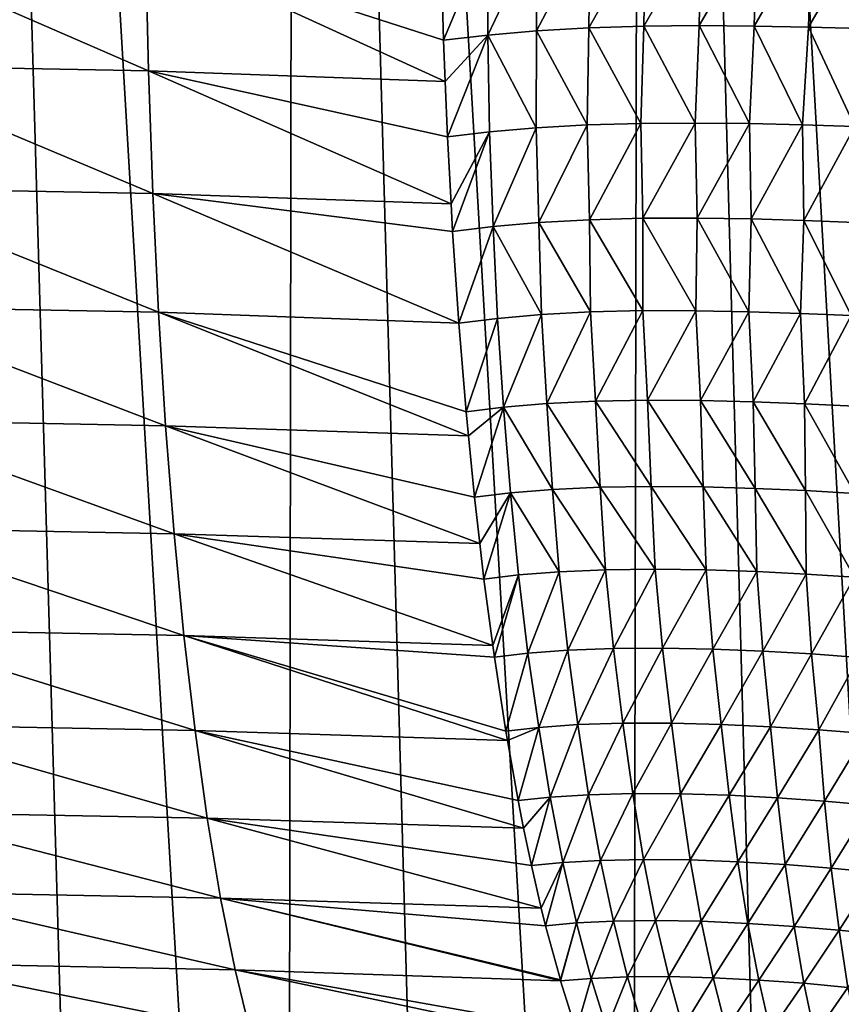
# Model space of a CAD drawing. Header units: metres. Extents: x -105 to 105, y -72 to 59.
# Tile 158 of 256: x 2.85 to 5.84, y -63.07 to -59.48. Entities that reach past the tile are written whole.
import ezdxf

# ---------------------------------------------------------------- set-up
doc = ezdxf.new("R2010")
doc.units = ezdxf.units.M
doc.layers.add('solid_509431_AD150_SW0001', color=7, linetype='CONTINUOUS')

msp = doc.modelspace()

# ---------------------------------------------------------------- linework, layer by layer
at = {"layer": 'solid_509431_AD150_SW0001'}
for points in [[(2.553832, -69.794052, 16.419462), (3.188689, -69.792152, 16.338926), (2.574887, -48.652618, 16.602757)], [(3.821037, -69.789841, 16.24062), (3.852201, -48.652618, 16.42243), (2.574887, -48.652618, 16.602757)], [(3.188689, -69.792152, 16.338926), (3.821037, -69.789841, 16.24062), (2.574887, -48.652618, 16.602757)], [(3.821037, -69.789841, 16.24062), (4.45038, -69.787125, 16.124617), (3.852201, -48.652618, 16.42243)], [(5.076226, -69.784012, 15.991011), (5.117394, -48.652618, 16.170767), (3.852201, -48.652618, 16.42243)], [(4.45038, -69.787125, 16.124617), (5.076226, -69.784012, 15.991011), (3.852201, -48.652618, 16.42243)], [(5.076226, -69.784012, 15.991011), (5.698084, -69.780518, 15.839904), (5.117394, -48.652618, 16.170767)], [(6.315469, -69.776649, 15.671414), (6.366486, -48.652618, 15.84856), (5.117394, -48.652618, 16.170767)], [(5.698084, -69.780518, 15.839904), (6.315469, -69.776649, 15.671414), (5.117394, -48.652618, 16.170767)], [(4.554653, -59.535889, -29.085993), (4.551467, -59.175331, -28.969702), (4.733392, -59.160103, -28.923445)], [(4.731733, -59.520821, -29.039095), (4.554653, -59.535889, -29.085993), (4.733392, -59.160103, -28.923445)], [(4.731733, -59.520821, -29.039095), (4.733392, -59.160103, -28.923445), (4.927909, -59.14854, -28.872713)], [(4.92342, -59.509621, -28.987362), (4.731733, -59.520821, -29.039095), (4.927909, -59.14854, -28.872713)], [(4.92342, -59.509621, -28.987362), (4.927909, -59.14854, -28.872713), (5.12953, -59.141579, -28.819651)], [(5.123398, -59.503193, -28.93321), (4.92342, -59.509621, -28.987362), (5.12953, -59.141579, -28.819651)], [(5.123398, -59.503193, -28.93321), (5.12953, -59.141579, -28.819651), (5.333099, -59.139187, -28.765182)], [(5.325731, -59.501465, -28.877808), (5.123398, -59.503193, -28.93321), (5.333099, -59.139187, -28.765182)], [(5.325731, -59.501465, -28.877808), (5.333099, -59.139187, -28.765182), (5.535817, -59.139893, -28.709675)], [(5.527142, -59.502956, -28.821569), (5.325731, -59.501465, -28.877808), (5.535817, -59.139893, -28.709675)], [(5.527142, -59.502956, -28.821569), (5.535817, -59.139893, -28.709675), (5.735559, -59.142506, -28.653368)], [(5.72514, -59.506474, -28.764744), (5.527142, -59.502956, -28.821569), (5.735559, -59.142506, -28.653368)], [(5.72514, -59.506474, -28.764744), (5.735559, -59.142506, -28.653368), (5.932326, -59.146912, -28.596123)], [(5.919759, -59.511917, -28.70717), (5.72514, -59.506474, -28.764744), (5.932326, -59.146912, -28.596123)], [(3.315436, -59.665779, -29.366842), (2.216307, -59.645321, -29.502495), (2.209273, -59.18412, -29.344065)], [(3.304902, -59.204517, -29.209223), (3.315436, -59.665779, -29.366842), (2.209273, -59.18412, -29.344065)], [(4.393277, -59.554504, -29.127913), (4.384334, -59.244427, -29.026323), (4.551467, -59.175331, -28.969702)], [(4.554653, -59.535889, -29.085993), (4.393277, -59.554504, -29.127913), (4.551467, -59.175331, -28.969702)], [(3.304902, -59.204517, -29.209223), (4.384334, -59.244427, -29.026323), (4.393277, -59.554504, -29.127913)], [(3.304902, -59.204517, -29.209223), (4.393277, -59.554504, -29.127913), (4.398818, -59.704811, -29.183355)], [(3.304902, -59.204517, -29.209223), (4.398818, -59.704811, -29.183355), (3.315436, -59.665779, -29.366842)], [(4.730834, -59.874653, -29.176188), (4.554653, -59.535889, -29.085993), (4.731733, -59.520821, -29.039095)], [(4.917185, -59.863899, -29.12418), (4.730834, -59.874653, -29.176188), (4.731733, -59.520821, -29.039095)], [(4.917185, -59.863899, -29.12418), (4.731733, -59.520821, -29.039095), (4.92342, -59.509621, -28.987362)], [(5.112926, -59.857937, -29.069687), (4.917185, -59.863899, -29.12418), (4.92342, -59.509621, -28.987362)], [(5.112926, -59.857937, -29.069687), (4.92342, -59.509621, -28.987362), (5.123398, -59.503193, -28.93321)], [(5.31152, -59.856728, -29.014103), (5.112926, -59.857937, -29.069687), (5.123398, -59.503193, -28.93321)], [(5.31152, -59.856728, -29.014103), (5.123398, -59.503193, -28.93321), (5.325731, -59.501465, -28.877808)], [(5.509317, -59.858852, -28.957888), (5.31152, -59.856728, -29.014103), (5.325731, -59.501465, -28.877808)], [(5.509317, -59.858852, -28.957888), (5.325731, -59.501465, -28.877808), (5.527142, -59.502956, -28.821569)], [(5.703499, -59.863121, -28.901304), (5.509317, -59.858852, -28.957888), (5.527142, -59.502956, -28.821569)], [(5.703499, -59.863121, -28.901304), (5.527142, -59.502956, -28.821569), (5.72514, -59.506474, -28.764744)], [(5.893932, -59.869381, -28.844198), (5.703499, -59.863121, -28.901304), (5.72514, -59.506474, -28.764744)], [(5.893932, -59.869381, -28.844198), (5.72514, -59.506474, -28.764744), (5.919759, -59.511917, -28.70717)], [(4.398818, -59.704811, -29.183355), (4.393277, -59.554504, -29.127913), (4.554653, -59.535889, -29.085993)], [(4.407589, -59.907547, -29.264803), (4.398818, -59.704811, -29.183355), (4.554653, -59.535889, -29.085993)], [(4.560639, -59.889351, -29.223112), (4.407589, -59.907547, -29.264803), (4.554653, -59.535889, -29.085993)], [(4.730834, -59.874653, -29.176188), (4.560639, -59.889351, -29.223112), (4.554653, -59.535889, -29.085993)], [(3.331268, -60.113949, -29.558195), (2.226887, -60.093353, -29.694883), (2.216307, -59.645321, -29.502495)], [(3.315436, -59.665779, -29.366842), (3.331268, -60.113949, -29.558195), (2.216307, -59.645321, -29.502495)], [(3.315436, -59.665779, -29.366842), (4.398818, -59.704811, -29.183355), (4.407589, -59.907547, -29.264803)], [(3.315436, -59.665779, -29.366842), (4.407589, -59.907547, -29.264803), (4.420238, -60.152172, -29.373699)], [(3.315436, -59.665779, -29.366842), (4.420238, -60.152172, -29.373699), (3.331268, -60.113949, -29.558195)], [(4.573908, -60.234062, -29.379374), (4.560639, -59.889351, -29.223112), (4.730834, -59.874653, -29.176188)], [(4.740662, -60.219688, -29.331503), (4.573908, -60.234062, -29.379374), (4.730834, -59.874653, -29.176188)], [(4.740662, -60.219688, -29.331503), (4.730834, -59.874653, -29.176188), (4.917185, -59.863899, -29.12418)], [(4.92524, -60.209461, -29.278269), (4.740662, -60.219688, -29.331503), (4.917185, -59.863899, -29.12418)], [(4.92524, -60.209461, -29.278269), (4.917185, -59.863899, -29.12418), (5.112926, -59.857937, -29.069687)], [(5.120098, -60.204224, -29.22253), (4.92524, -60.209461, -29.278269), (5.112926, -59.857937, -29.069687)], [(5.120098, -60.204224, -29.22253), (5.112926, -59.857937, -29.069687), (5.31152, -59.856728, -29.014103)], [(5.318046, -60.203854, -29.165882), (5.120098, -60.204224, -29.22253), (5.31152, -59.856728, -29.014103)], [(5.318046, -60.203854, -29.165882), (5.31152, -59.856728, -29.014103), (5.509317, -59.858852, -28.957888)], [(5.515042, -60.206909, -29.108814), (5.318046, -60.203854, -29.165882), (5.509317, -59.858852, -28.957888)], [(5.515042, -60.206909, -29.108814), (5.509317, -59.858852, -28.957888), (5.703499, -59.863121, -28.901304)], [(5.707979, -60.212219, -29.05159), (5.515042, -60.206909, -29.108814), (5.703499, -59.863121, -28.901304)], [(5.707979, -60.212219, -29.05159), (5.703499, -59.863121, -28.901304), (5.893932, -59.869381, -28.844198)], [(5.896863, -60.219677, -28.994013), (5.707979, -60.212219, -29.05159), (5.893932, -59.869381, -28.844198)], [(4.420238, -60.152172, -29.373699), (4.407589, -59.907547, -29.264803), (4.560639, -59.889351, -29.223112)], [(4.426076, -60.252007, -29.421616), (4.420238, -60.152172, -29.373699), (4.560639, -59.889351, -29.223112)], [(4.573908, -60.234062, -29.379374), (4.426076, -60.252007, -29.421616), (4.560639, -59.889351, -29.223112)], [(3.352307, -60.546494, -29.782204), (2.240951, -60.525692, -29.920145), (2.226887, -60.093353, -29.694883)], [(3.331268, -60.113949, -29.558195), (3.352307, -60.546494, -29.782204), (2.226887, -60.093353, -29.694883)], [(3.331268, -60.113949, -29.558195), (4.420238, -60.152172, -29.373699), (4.426076, -60.252007, -29.421616)], [(3.331268, -60.113949, -29.558195), (4.426076, -60.252007, -29.421616), (4.448675, -60.586708, -29.597815)], [(3.331268, -60.113949, -29.558195), (4.448675, -60.586708, -29.597815), (3.352307, -60.546494, -29.782204)], [(5.119646, -60.541256, -29.398335), (4.92524, -60.209461, -29.278269), (5.120098, -60.204224, -29.22253)], [(5.313608, -60.541481, -29.341631), (5.119646, -60.541256, -29.398335), (5.120098, -60.204224, -29.22253)], [(5.313608, -60.541481, -29.341631), (5.120098, -60.204224, -29.22253), (5.318046, -60.203854, -29.165882)], [(5.506764, -60.545216, -29.284712), (5.313608, -60.541481, -29.341631), (5.318046, -60.203854, -29.165882)], [(5.506764, -60.545216, -29.284712), (5.318046, -60.203854, -29.165882), (5.515042, -60.206909, -29.108814)], [(5.695767, -60.551304, -29.227842), (5.506764, -60.545216, -29.284712), (5.515042, -60.206909, -29.108814)], [(5.695767, -60.551304, -29.227842), (5.515042, -60.206909, -29.108814), (5.707979, -60.212219, -29.05159)], [(4.448675, -60.586708, -29.597815), (4.426076, -60.252007, -29.421616), (4.573908, -60.234062, -29.379374)], [(4.589319, -60.569378, -29.555666), (4.448675, -60.586708, -29.597815), (4.573908, -60.234062, -29.379374)], [(4.74981, -60.555557, -29.507734), (4.573908, -60.234062, -29.379374), (4.740662, -60.219688, -29.331503)], [(4.74981, -60.555557, -29.507734), (4.589319, -60.569378, -29.555666), (4.573908, -60.234062, -29.379374)], [(4.929183, -60.545918, -29.454296), (4.740662, -60.219688, -29.331503), (4.92524, -60.209461, -29.278269)], [(4.929183, -60.545918, -29.454296), (4.74981, -60.555557, -29.507734), (4.740662, -60.219688, -29.331503)], [(5.119646, -60.541256, -29.398335), (4.929183, -60.545918, -29.454296), (4.92524, -60.209461, -29.278269)], [(5.880443, -60.559589, -29.170837), (5.695767, -60.551304, -29.227842), (5.707979, -60.212219, -29.05159)], [(5.880443, -60.559589, -29.170837), (5.707979, -60.212219, -29.05159), (5.896863, -60.219677, -28.994013)], [(3.378435, -60.960987, -30.037607), (2.258422, -60.939907, -30.177011), (2.240951, -60.525692, -29.920145)], [(3.352307, -60.546494, -29.782204), (3.378435, -60.960987, -30.037607), (2.240951, -60.525692, -29.920145)], [(3.352307, -60.546494, -29.782204), (4.448675, -60.586708, -29.597815), (4.47531, -60.910519, -29.792803)], [(3.352307, -60.546494, -29.782204), (4.47531, -60.910519, -29.792803), (4.483366, -60.997883, -29.84988)], [(3.352307, -60.546494, -29.782204), (4.483366, -60.997883, -29.84988), (3.378435, -60.960987, -30.037607)], [(4.611835, -60.893635, -29.749924), (4.589319, -60.569378, -29.555666), (4.74981, -60.555557, -29.507734)], [(4.769603, -60.880325, -29.700933), (4.611835, -60.893635, -29.749924), (4.74981, -60.555557, -29.507734)], [(4.769603, -60.880325, -29.700933), (4.74981, -60.555557, -29.507734), (4.929183, -60.545918, -29.454296)], [(4.947508, -60.871391, -29.646257), (4.769603, -60.880325, -29.700933), (4.929183, -60.545918, -29.454296)], [(4.947508, -60.871391, -29.646257), (4.929183, -60.545918, -29.454296), (5.119646, -60.541256, -29.398335)], [(5.137094, -60.867603, -29.589113), (4.947508, -60.871391, -29.646257), (5.119646, -60.541256, -29.398335)], [(5.137094, -60.867603, -29.589113), (5.119646, -60.541256, -29.398335), (5.313608, -60.541481, -29.341631)], [(5.330276, -60.86879, -29.531443), (5.137094, -60.867603, -29.589113), (5.313608, -60.541481, -29.341631)], [(5.330276, -60.86879, -29.531443), (5.313608, -60.541481, -29.341631), (5.506764, -60.545216, -29.284712)], [(5.522449, -60.873558, -29.473782), (5.330276, -60.86879, -29.531443), (5.506764, -60.545216, -29.284712)], [(5.522449, -60.873558, -29.473782), (5.506764, -60.545216, -29.284712), (5.695767, -60.551304, -29.227842)], [(5.710061, -60.880779, -29.416384), (5.522449, -60.873558, -29.473782), (5.695767, -60.551304, -29.227842)], [(5.710061, -60.880779, -29.416384), (5.695767, -60.551304, -29.227842), (5.880443, -60.559589, -29.170837)], [(5.893147, -60.890354, -29.359015), (5.710061, -60.880779, -29.416384), (5.880443, -60.559589, -29.170837)], [(4.47531, -60.910519, -29.792803), (4.448675, -60.586708, -29.597815), (4.589319, -60.569378, -29.555666)], [(4.611835, -60.893635, -29.749924), (4.47531, -60.910519, -29.792803), (4.589319, -60.569378, -29.555666)], [(4.790321, -61.193558, -29.913353), (4.611835, -60.893635, -29.749924), (4.769603, -60.880325, -29.700933)], [(4.964353, -61.185375, -29.858194), (4.769603, -60.880325, -29.700933), (4.947508, -60.871391, -29.646257)], [(4.964353, -61.185375, -29.858194), (4.790321, -61.193558, -29.913353), (4.769603, -60.880325, -29.700933)], [(5.150553, -61.182354, -29.800627), (4.947508, -60.871391, -29.646257), (5.137094, -60.867603, -29.589113)], [(5.150553, -61.182354, -29.800627), (4.964353, -61.185375, -29.858194), (4.947508, -60.871391, -29.646257)], [(5.340564, -61.184322, -29.742729), (5.137094, -60.867603, -29.589113), (5.330276, -60.86879, -29.531443)], [(5.340564, -61.184322, -29.742729), (5.150553, -61.182354, -29.800627), (5.137094, -60.867603, -29.589113)], [(5.5296, -61.189926, -29.685055), (5.330276, -60.86879, -29.531443), (5.522449, -60.873558, -29.473782)], [(5.5296, -61.189926, -29.685055), (5.340564, -61.184322, -29.742729), (5.330276, -60.86879, -29.531443)], [(5.713953, -61.198071, -29.627844), (5.522449, -60.873558, -29.473782), (5.710061, -60.880779, -29.416384)], [(5.713953, -61.198071, -29.627844), (5.5296, -61.189926, -29.685055), (5.522449, -60.873558, -29.473782)], [(5.893611, -61.208649, -29.570854), (5.710061, -60.880779, -29.416384), (5.893147, -60.890354, -29.359015)], [(5.893611, -61.208649, -29.570854), (5.713953, -61.198071, -29.627844), (5.710061, -60.880779, -29.416384)], [(4.483366, -60.997883, -29.84988), (4.47531, -60.910519, -29.792803), (4.611835, -60.893635, -29.749924)], [(4.505889, -61.222336, -30.005917), (4.483366, -60.997883, -29.84988), (4.611835, -60.893635, -29.749924)], [(4.637149, -61.206169, -29.962755), (4.505889, -61.222336, -30.005917), (4.611835, -60.893635, -29.749924)], [(4.790321, -61.193558, -29.913353), (4.637149, -61.206169, -29.962755), (4.611835, -60.893635, -29.749924)], [(3.409507, -61.355099, -30.322971), (2.279201, -61.33366, -30.464039), (2.258422, -60.939907, -30.177011)], [(3.378435, -60.960987, -30.037607), (3.409507, -61.355099, -30.322971), (2.258422, -60.939907, -30.177011)], [(3.378435, -60.960987, -30.037607), (4.483366, -60.997883, -29.84988), (4.505889, -61.222336, -30.005917)], [(3.378435, -60.960987, -30.037607), (4.505889, -61.222336, -30.005917), (4.524719, -61.391495, -30.133047)], [(3.378435, -60.960987, -30.037607), (4.524719, -61.391495, -30.133047), (3.409507, -61.355099, -30.322971)], [(4.524719, -61.391495, -30.133047), (4.505889, -61.222336, -30.005917), (4.637149, -61.206169, -29.962755)], [(4.54031, -61.521099, -30.236433), (4.524719, -61.391495, -30.133047), (4.637149, -61.206169, -29.962755)], [(4.666276, -61.505806, -30.193134), (4.54031, -61.521099, -30.236433), (4.637149, -61.206169, -29.962755)], [(4.814376, -61.494003, -30.143564), (4.637149, -61.206169, -29.962755), (4.790321, -61.193558, -29.913353)], [(4.814376, -61.494003, -30.143564), (4.666276, -61.505806, -30.193134), (4.637149, -61.206169, -29.962755)], [(4.983683, -61.486626, -30.088253), (4.790321, -61.193558, -29.913353), (4.964353, -61.185375, -29.858194)], [(4.983683, -61.486626, -30.088253), (4.814376, -61.494003, -30.143564), (4.790321, -61.193558, -29.913353)], [(5.165514, -61.484352, -30.030596), (4.964353, -61.185375, -29.858194), (5.150553, -61.182354, -29.800627)], [(5.165514, -61.484352, -30.030596), (4.983683, -61.486626, -30.088253), (4.964353, -61.185375, -29.858194)], [(5.351389, -61.487034, -29.972799), (5.150553, -61.182354, -29.800627), (5.340564, -61.184322, -29.742729)], [(5.351389, -61.487034, -29.972799), (5.165514, -61.484352, -30.030596), (5.150553, -61.182354, -29.800627)], [(5.536424, -61.493397, -29.915426), (5.340564, -61.184322, -29.742729), (5.5296, -61.189926, -29.685055)], [(5.536424, -61.493397, -29.915426), (5.351389, -61.487034, -29.972799), (5.340564, -61.184322, -29.742729)], [(5.716802, -61.502369, -29.858706), (5.5296, -61.189926, -29.685055), (5.713953, -61.198071, -29.627844)], [(5.716802, -61.502369, -29.858706), (5.536424, -61.493397, -29.915426), (5.5296, -61.189926, -29.685055)], [(5.89236, -61.513813, -29.802404), (5.713953, -61.198071, -29.627844), (5.893611, -61.208649, -29.570854)], [(5.89236, -61.513813, -29.802404), (5.716802, -61.502369, -29.858706), (5.713953, -61.198071, -29.627844)], [(3.445346, -61.726604, -30.636688), (2.303171, -61.704739, -30.779608), (2.279201, -61.33366, -30.464039)], [(3.409507, -61.355099, -30.322971), (3.445346, -61.726604, -30.636688), (2.279201, -61.33366, -30.464039)], [(3.409507, -61.355099, -30.322971), (4.524719, -61.391495, -30.133047), (4.54031, -61.521099, -30.236433)], [(3.409507, -61.355099, -30.322971), (4.54031, -61.521099, -30.236433), (4.572303, -61.762627, -30.444202)], [(3.409507, -61.355099, -30.322971), (4.572303, -61.762627, -30.444202), (3.445346, -61.726604, -30.636688)], [(4.701017, -61.791332, -30.439625), (4.666276, -61.505806, -30.193134), (4.814376, -61.494003, -30.143564)], [(4.846133, -61.780373, -30.389307), (4.701017, -61.791332, -30.439625), (4.814376, -61.494003, -30.143564)], [(4.846133, -61.780373, -30.389307), (4.814376, -61.494003, -30.143564), (4.983683, -61.486626, -30.088253)], [(5.012838, -61.773914, -30.333261), (4.846133, -61.780373, -30.389307), (4.983683, -61.486626, -30.088253)], [(5.012838, -61.773914, -30.333261), (4.983683, -61.486626, -30.088253), (5.165514, -61.484352, -30.030596)], [(5.192229, -61.772602, -30.275007), (5.012838, -61.773914, -30.333261), (5.165514, -61.484352, -30.030596)], [(5.192229, -61.772602, -30.275007), (5.165514, -61.484352, -30.030596), (5.351389, -61.487034, -29.972799)], [(5.375679, -61.776245, -30.216846), (5.192229, -61.772602, -30.275007), (5.351389, -61.487034, -29.972799)], [(5.375679, -61.776245, -30.216846), (5.351389, -61.487034, -29.972799), (5.536424, -61.493397, -29.915426)], [(5.558201, -61.7836, -30.159334), (5.375679, -61.776245, -30.216846), (5.536424, -61.493397, -29.915426)], [(5.558201, -61.7836, -30.159334), (5.536424, -61.493397, -29.915426), (5.716802, -61.502369, -29.858706)], [(5.735909, -61.793644, -30.102673), (5.558201, -61.7836, -30.159334), (5.716802, -61.502369, -29.858706)], [(5.735909, -61.793644, -30.102673), (5.716802, -61.502369, -29.858706), (5.89236, -61.513813, -29.802404)], [(4.572303, -61.762627, -30.444202), (4.54031, -61.521099, -30.236433), (4.666276, -61.505806, -30.193134)], [(4.578454, -61.805798, -30.483566), (4.572303, -61.762627, -30.444202), (4.666276, -61.505806, -30.193134)], [(4.701017, -61.791332, -30.439625), (4.578454, -61.805798, -30.483566), (4.666276, -61.505806, -30.193134)], [(5.908742, -61.806263, -30.046602), (5.735909, -61.793644, -30.102673), (5.89236, -61.513813, -29.802404)], [(3.485751, -62.073418, -30.976994), (2.330197, -62.051052, -31.121944), (2.303171, -61.704739, -30.779608)], [(3.445346, -61.726604, -30.636688), (3.485751, -62.073418, -30.976994), (2.303171, -61.704739, -30.779608)], [(3.445346, -61.726604, -30.636688), (4.572303, -61.762627, -30.444202), (4.578454, -61.805798, -30.483566)], [(3.445346, -61.726604, -30.636688), (4.578454, -61.805798, -30.483566), (4.620193, -62.075459, -30.746481)], [(3.445346, -61.726604, -30.636688), (4.620193, -62.075459, -30.746481), (4.625849, -62.1092, -30.781605)], [(3.445346, -61.726604, -30.636688), (4.625849, -62.1092, -30.781605), (3.485751, -62.073418, -30.976994)], [(4.740225, -62.06189, -30.701715), (4.701017, -61.791332, -30.439625), (4.846133, -61.780373, -30.389307)], [(4.883104, -62.051861, -30.650482), (4.740225, -62.06189, -30.701715), (4.846133, -61.780373, -30.389307)], [(4.883104, -62.051861, -30.650482), (4.846133, -61.780373, -30.389307), (5.012838, -61.773914, -30.333261)], [(5.047785, -62.046417, -30.59358), (4.883104, -62.051861, -30.650482), (5.012838, -61.773914, -30.333261)], [(5.047785, -62.046417, -30.59358), (5.012838, -61.773914, -30.333261), (5.192229, -61.772602, -30.275007)], [(5.225147, -62.046162, -30.534658), (5.047785, -62.046417, -30.59358), (5.192229, -61.772602, -30.275007)], [(5.225147, -62.046162, -30.534658), (5.192229, -61.772602, -30.275007), (5.375679, -61.776245, -30.216846)], [(5.40648, -62.050865, -30.476091), (5.225147, -62.046162, -30.534658), (5.375679, -61.776245, -30.216846)], [(5.40648, -62.050865, -30.476091), (5.375679, -61.776245, -30.216846), (5.558201, -61.7836, -30.159334)], [(5.586733, -62.059311, -30.418404), (5.40648, -62.050865, -30.476091), (5.558201, -61.7836, -30.159334)], [(5.586733, -62.059311, -30.418404), (5.558201, -61.7836, -30.159334), (5.735909, -61.793644, -30.102673)], [(4.620193, -62.075459, -30.746481), (4.578454, -61.805798, -30.483566), (4.701017, -61.791332, -30.439625)], [(4.740225, -62.06189, -30.701715), (4.620193, -62.075459, -30.746481), (4.701017, -61.791332, -30.439625)], [(5.762002, -62.070518, -30.361769), (5.586733, -62.059311, -30.418404), (5.735909, -61.793644, -30.102673)], [(5.762002, -62.070518, -30.361769), (5.735909, -61.793644, -30.102673), (5.908742, -61.806263, -30.046602)], [(5.932399, -62.084412, -30.305889), (5.762002, -62.070518, -30.361769), (5.908742, -61.806263, -30.046602)], [(3.530495, -62.393585, -31.341974), (2.360127, -62.370651, -31.489122), (2.330197, -62.051052, -31.121944)], [(3.485751, -62.073418, -30.976994), (3.530495, -62.393585, -31.341974), (2.330197, -62.051052, -31.121944)], [(3.485751, -62.073418, -30.976994), (4.625849, -62.1092, -30.781605), (4.665385, -62.329166, -31.024279)], [(3.485751, -62.073418, -30.976994), (4.665385, -62.329166, -31.024279), (4.685059, -62.429276, -31.14336)], [(3.485751, -62.073418, -30.976994), (4.685059, -62.429276, -31.14336), (3.530495, -62.393585, -31.341974)], [(4.625849, -62.1092, -30.781605), (4.620193, -62.075459, -30.746481), (4.740225, -62.06189, -30.701715)], [(4.665385, -62.329166, -31.024279), (4.625849, -62.1092, -30.781605), (4.740225, -62.06189, -30.701715)], [(4.7825, -62.316681, -30.978981), (4.665385, -62.329166, -31.024279), (4.740225, -62.06189, -30.701715)], [(4.7825, -62.316681, -30.978981), (4.740225, -62.06189, -30.701715), (4.883104, -62.051861, -30.650482)], [(4.922162, -62.307701, -30.927267), (4.7825, -62.316681, -30.978981), (4.883104, -62.051861, -30.650482)], [(4.922162, -62.307701, -30.927267), (4.883104, -62.051861, -30.650482), (5.047785, -62.046417, -30.59358)], [(5.083375, -62.303291, -30.870037), (4.922162, -62.307701, -30.927267), (5.047785, -62.046417, -30.59358)], [(5.083375, -62.303291, -30.870037), (5.047785, -62.046417, -30.59358), (5.225147, -62.046162, -30.534658)], [(5.257144, -62.304012, -30.81097), (5.083375, -62.303291, -30.870037), (5.225147, -62.046162, -30.534658)], [(5.257144, -62.304012, -30.81097), (5.225147, -62.046162, -30.534658), (5.40648, -62.050865, -30.476091)], [(5.434868, -62.309635, -30.752489), (5.257144, -62.304012, -30.81097), (5.40648, -62.050865, -30.476091)], [(5.434868, -62.309635, -30.752489), (5.40648, -62.050865, -30.476091), (5.586733, -62.059311, -30.418404)], [(5.611533, -62.319004, -30.695099), (5.434868, -62.309635, -30.752489), (5.586733, -62.059311, -30.418404)], [(5.611533, -62.319004, -30.695099), (5.586733, -62.059311, -30.418404), (5.762002, -62.070518, -30.361769)], [(5.783261, -62.331188, -30.638943), (5.611533, -62.319004, -30.695099), (5.762002, -62.070518, -30.361769)], [(5.783261, -62.331188, -30.638943), (5.762002, -62.070518, -30.361769), (5.932399, -62.084412, -30.305889)], [(5.950157, -62.346119, -30.583717), (5.783261, -62.331188, -30.638943), (5.932399, -62.084412, -30.305889)], [(4.685059, -62.429276, -31.14336), (4.665385, -62.329166, -31.024279), (4.7825, -62.316681, -30.978981)], [(4.713875, -62.566063, -31.316019), (4.685059, -62.429276, -31.14336), (4.7825, -62.316681, -30.978981)], [(4.828635, -62.554745, -31.270149), (4.713875, -62.566063, -31.316019), (4.7825, -62.316681, -30.978981)], [(4.828635, -62.554745, -31.270149), (4.7825, -62.316681, -30.978981), (4.922162, -62.307701, -30.927267)], [(4.965374, -62.546894, -31.21797), (4.828635, -62.554745, -31.270149), (4.922162, -62.307701, -30.927267)], [(4.965374, -62.546894, -31.21797), (4.922162, -62.307701, -30.927267), (5.083375, -62.303291, -30.870037)], [(5.12316, -62.543579, -31.160482), (4.965374, -62.546894, -31.21797), (5.083375, -62.303291, -30.870037)], [(5.12316, -62.543579, -31.160482), (5.083375, -62.303291, -30.870037), (5.257144, -62.304012, -30.81097)], [(5.293227, -62.545315, -31.101366), (5.12316, -62.543579, -31.160482), (5.257144, -62.304012, -30.81097)], [(5.293227, -62.545315, -31.101366), (5.257144, -62.304012, -30.81097), (5.434868, -62.309635, -30.752489)], [(5.467178, -62.551872, -31.043074), (5.293227, -62.545315, -31.101366), (5.434868, -62.309635, -30.752489)], [(5.467178, -62.551872, -31.043074), (5.434868, -62.309635, -30.752489), (5.611533, -62.319004, -30.695099)], [(5.640101, -62.562168, -30.986082), (5.467178, -62.551872, -31.043074), (5.611533, -62.319004, -30.695099)], [(5.640101, -62.562168, -30.986082), (5.611533, -62.319004, -30.695099), (5.783261, -62.331188, -30.638943)], [(5.808187, -62.575325, -30.930496), (5.640101, -62.562168, -30.986082), (5.783261, -62.331188, -30.638943)], [(5.808187, -62.575325, -30.930496), (5.783261, -62.331188, -30.638943), (5.950157, -62.346119, -30.583717)], [(5.971531, -62.591274, -30.876009), (5.808187, -62.575325, -30.930496), (5.950157, -62.346119, -30.583717)], [(3.579326, -62.685307, -31.729572), (2.392793, -62.661739, -31.87907), (2.360127, -62.370651, -31.489122)], [(3.530495, -62.393585, -31.341974), (3.579326, -62.685307, -31.729572), (2.360127, -62.370651, -31.489122)], [(3.530495, -62.393585, -31.341974), (4.685059, -62.429276, -31.14336), (4.713875, -62.566063, -31.316019)], [(3.530495, -62.393585, -31.341974), (4.713875, -62.566063, -31.316019), (4.749599, -62.721058, -31.527445)], [(3.530495, -62.393585, -31.341974), (4.749599, -62.721058, -31.527445), (3.579326, -62.685307, -31.729572)], [(5.012596, -62.768631, -31.521603), (4.965374, -62.546894, -31.21797), (5.12316, -62.543579, -31.160482)], [(5.167006, -62.766468, -31.463926), (5.012596, -62.768631, -31.521603), (5.12316, -62.543579, -31.160482)], [(5.167006, -62.766468, -31.463926), (5.12316, -62.543579, -31.160482), (5.293227, -62.545315, -31.101366)], [(4.749599, -62.721058, -31.527445), (4.713875, -62.566063, -31.316019), (4.828635, -62.554745, -31.270149)], [(4.7655, -62.785339, -31.620708), (4.749599, -62.721058, -31.527445), (4.828635, -62.554745, -31.270149)], [(4.878473, -62.775272, -31.574228), (4.7655, -62.785339, -31.620708), (4.828635, -62.554745, -31.270149)], [(4.878473, -62.775272, -31.574228), (4.828635, -62.554745, -31.270149), (4.965374, -62.546894, -31.21797)], [(5.012596, -62.768631, -31.521603), (4.878473, -62.775272, -31.574228), (4.965374, -62.546894, -31.21797)], [(5.333271, -62.769249, -31.40486), (5.167006, -62.766468, -31.463926), (5.293227, -62.545315, -31.101366)], [(5.333271, -62.769249, -31.40486), (5.293227, -62.545315, -31.101366), (5.467178, -62.551872, -31.043074)], [(5.503301, -62.776756, -31.346859), (5.333271, -62.769249, -31.40486), (5.467178, -62.551872, -31.043074)], [(5.503301, -62.776756, -31.346859), (5.467178, -62.551872, -31.043074), (5.640101, -62.562168, -30.986082)], [(5.67234, -62.787975, -31.290359), (5.503301, -62.776756, -31.346859), (5.640101, -62.562168, -30.986082)], [(5.67234, -62.787975, -31.290359), (5.640101, -62.562168, -30.986082), (5.808187, -62.575325, -30.930496)], [(5.836696, -62.802097, -31.235435), (5.67234, -62.787975, -31.290359), (5.808187, -62.575325, -30.930496)], [(5.836696, -62.802097, -31.235435), (5.808187, -62.575325, -30.930496), (5.971531, -62.591274, -30.876009)], [(5.996449, -62.819046, -31.181772), (5.836696, -62.802097, -31.235435), (5.971531, -62.591274, -30.876009)], [(3.631969, -62.946945, -32.137611), (2.42801, -62.922672, -32.289597), (2.392793, -62.661739, -31.87907)], [(3.579326, -62.685307, -31.729572), (3.631969, -62.946945, -32.137611), (2.392793, -62.661739, -31.87907)], [(3.579326, -62.685307, -31.729572), (4.749599, -62.721058, -31.527445), (4.7655, -62.785339, -31.620708)], [(3.579326, -62.685307, -31.729572), (4.7655, -62.785339, -31.620708), (4.819108, -62.98291, -31.931702)], [(3.579326, -62.685307, -31.729572), (4.819108, -62.98291, -31.931702), (4.820083, -62.986248, -31.937311)], [(3.579326, -62.685307, -31.729572), (4.820083, -62.986248, -31.937311), (3.631969, -62.946945, -32.137611)], [(4.819108, -62.98291, -31.931702), (4.7655, -62.785339, -31.620708), (4.878473, -62.775272, -31.574228)], [(4.820083, -62.986248, -31.937311), (4.819108, -62.98291, -31.931702), (4.878473, -62.775272, -31.574228)], [(4.931844, -62.977516, -31.890188), (4.820083, -62.986248, -31.937311), (4.878473, -62.775272, -31.574228)], [(4.931844, -62.977516, -31.890188), (4.878473, -62.775272, -31.574228), (5.012596, -62.768631, -31.521603)], [(5.063666, -62.97216, -31.83713), (4.931844, -62.977516, -31.890188), (5.012596, -62.768631, -31.521603)], [(5.063666, -62.97216, -31.83713), (5.012596, -62.768631, -31.521603), (5.167006, -62.766468, -31.463926)], [(5.214764, -62.971195, -31.779341), (5.063666, -62.97216, -31.83713), (5.167006, -62.766468, -31.463926)], [(5.214764, -62.971195, -31.779341), (5.167006, -62.766468, -31.463926), (5.333271, -62.769249, -31.40486)], [(5.377141, -62.975056, -31.720419), (5.214764, -62.971195, -31.779341), (5.333271, -62.769249, -31.40486)], [(5.377141, -62.975056, -31.720419), (5.333271, -62.769249, -31.40486), (5.503301, -62.776756, -31.346859)], [(5.543113, -62.983521, -31.662809), (5.377141, -62.975056, -31.720419), (5.503301, -62.776756, -31.346859)], [(5.543113, -62.983521, -31.662809), (5.503301, -62.776756, -31.346859), (5.67234, -62.787975, -31.290359)], [(5.70814, -62.995663, -31.606903), (5.543113, -62.983521, -31.662809), (5.67234, -62.787975, -31.290359)], [(5.70814, -62.995663, -31.606903), (5.67234, -62.787975, -31.290359), (5.836696, -62.802097, -31.235435)], [(5.86869, -63.010735, -31.552727), (5.70814, -62.995663, -31.606903), (5.836696, -62.802097, -31.235435)], [(5.86869, -63.010735, -31.552727), (5.836696, -62.802097, -31.235435), (5.996449, -62.819046, -31.181772)], [(3.688129, -63.177021, -32.563793), (2.46558, -63.151985, -32.718388), (2.42801, -62.922672, -32.289597)], [(3.631969, -62.946945, -32.137611), (3.688129, -63.177021, -32.563793), (2.42801, -62.922672, -32.289597)], [(3.631969, -62.946945, -32.137611), (4.820083, -62.986248, -31.937311), (4.87744, -63.168114, -32.264755)], [(3.631969, -62.946945, -32.137611), (4.87744, -63.168114, -32.264755), (4.893198, -63.213367, -32.353867)], [(3.631969, -62.946945, -32.137611), (4.893198, -63.213367, -32.353867), (3.688129, -63.177021, -32.563793)], [(4.988566, -63.160786, -32.216953), (4.931844, -62.977516, -31.890188), (5.063666, -62.97216, -31.83713)], [(5.11841, -63.156784, -32.163483), (4.988566, -63.160786, -32.216953), (5.063666, -62.97216, -31.83713)], [(5.11841, -63.156784, -32.163483), (5.063666, -62.97216, -31.83713), (5.214764, -62.971195, -31.779341)], [(5.26627, -63.15707, -32.105648), (5.11841, -63.156784, -32.163483), (5.214764, -62.971195, -31.779341)], [(5.26627, -63.15707, -32.105648), (5.214764, -62.971195, -31.779341), (5.377141, -62.975056, -31.720419)], [(5.424688, -63.162033, -32.046974), (5.26627, -63.15707, -32.105648), (5.377141, -62.975056, -31.720419)], [(5.424688, -63.162033, -32.046974), (5.377141, -62.975056, -31.720419), (5.543113, -62.983521, -31.662809)], [(4.87744, -63.168114, -32.264755), (4.820083, -62.986248, -31.937311), (4.931844, -62.977516, -31.890188)], [(4.988566, -63.160786, -32.216953), (4.87744, -63.168114, -32.264755), (4.931844, -62.977516, -31.890188)], [(5.586481, -63.171467, -31.989853), (5.424688, -63.162033, -32.046974), (5.543113, -62.983521, -31.662809)], [(5.586481, -63.171467, -31.989853), (5.543113, -62.983521, -31.662809), (5.70814, -62.995663, -31.606903)], [(5.747381, -63.184525, -31.934631), (5.586481, -63.171467, -31.989853), (5.70814, -62.995663, -31.606903)], [(5.747381, -63.184525, -31.934631), (5.70814, -62.995663, -31.606903), (5.86869, -63.010735, -31.552727)], [(5.90406, -63.200531, -31.881289), (5.747381, -63.184525, -31.934631), (5.86869, -63.010735, -31.552727)]]:
    msp.add_3dface(points, dxfattribs=at)

doc.saveas('drawing.dxf')
